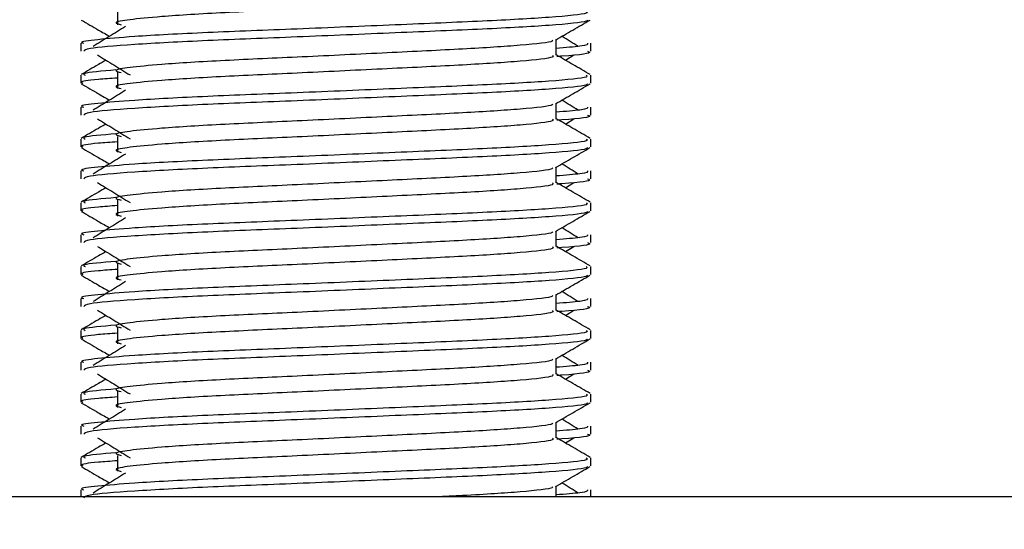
# Model space of a CAD drawing. Header units: millimetres. Extents: x 0 to 420, y 0 to 297.
# Tile 111 of 119: x 316.053 to 317.073, y 207.034 to 207.562. Entities that reach past the tile are written whole.
import ezdxf

# ---------------------------------------------------------------- set-up
doc = ezdxf.new("R2010")
doc.units = ezdxf.units.MM
doc.layers.add('QUOTE', color=174, linetype='Continuous')
doc.styles.add('SLDTEXTSTYLE3', font='TXT', dxfattribs={"width": 0.75})
doc.dimstyles.new('SLDDIMSTYLE0', dxfattribs={"dimtxt": 3, "dimasz": 3, "dimexe": 0, "dimexo": 0.0625, "dimgap": 0.75, "dimtad": 1, "dimlfac": 30.31081, "dimrnd": 1e-09, "dimzin": 12, "dimdsep": 46, "dimtxsty": 'SLDTEXTSTYLE3', "dimsah": 1, "dimcen": 0.09, "dimadec": 0, "dimazin": 3, "dimtfac": 1, "dimtdec": 3, "dimtofl": 0, "dimtmove": 0, "dimatfit": 3, "dimfxl": 0, "dimfrac": 2, "dimtolj": 1, "dimtzin": 12, "dimarcsym": 0})

# ---------------------------------------------------------------- blocks, each defined once
blk = doc.blocks.new('_D_2')
at = {"layer": 'QUOTE'}
for p, q in [((316.3185, 231.6829), (324.3392, 231.6829)), ((322.3392, 201.6903), (322.3392, 231.6829)), ((320.3455, 201.6903), (324.3392, 201.6903))]:
    blk.add_line(p, q, dxfattribs=at)
for points in [[(322.3392, 231.6829), (321.8392, 228.6829), (322.8392, 228.6829)], [(322.3392, 201.6903), (322.8392, 204.6903), (321.8392, 204.6903)]]:
    blk.add_solid(points, dxfattribs=at)
at = {"layer": 'QUOTE', "insert": (318.472, 211.6991), "char_height": 3, "attachment_point": 1, "rotation": 90, "style": 'SLDTEXTSTYLE3'}
blk.add_mtext('909,1', dxfattribs=at)

msp = doc.modelspace()

# ---------------------------------------------------------------- linework, layer by layer
at = {"color": 7, "linetype": 'Continuous', "lineweight": 25}
for p, q in [((316.15457, 207.57285), (316.15457, 207.55635)), ((316.11658, 207.53714), (316.11658, 207.52891)), ((316.60873, 207.52483), (316.60873, 207.54092)), ((316.64445, 207.52891), (316.64445, 207.53714)), ((316.61825, 207.51966), (316.62708, 207.52507)), ((316.11658, 207.50414), (316.11658, 207.49591)), ((316.15457, 207.50687), (316.15457, 207.49037)), ((316.64445, 207.49591), (316.64445, 207.50414)), ((316.60873, 207.45885), (316.60873, 207.47493)), ((316.11658, 207.47115), (316.11658, 207.46293)), ((316.64445, 207.46293), (316.64445, 207.47115)), ((316.61825, 207.45368), (316.62708, 207.45909)), ((316.11658, 207.43815), (316.11658, 207.42993)), ((316.15457, 207.44088), (316.15457, 207.42439)), ((316.64445, 207.42993), (316.64445, 207.43815)), ((316.11658, 207.40517), (316.11658, 207.39695)), ((316.60873, 207.39286), (316.60873, 207.40895)), ((316.64445, 207.39695), (316.64445, 207.40517)), ((316.61825, 207.3877), (316.62708, 207.39311)), ((316.11658, 207.37217), (316.11658, 207.36394)), ((316.15457, 207.3749), (316.15457, 207.3584)), ((316.64445, 207.36394), (316.64445, 207.37217)), ((316.60873, 207.32688), (316.60873, 207.34297)), ((316.11658, 207.33919), (316.11658, 207.33096)), ((316.64445, 207.33096), (316.64445, 207.33919)), ((316.61825, 207.32172), (316.62708, 207.32712)), ((316.11658, 207.30619), (316.11658, 207.29796)), ((316.15457, 207.30892), (316.15457, 207.29242)), ((316.64445, 207.29796), (316.64445, 207.30619)), ((316.11658, 207.2732), (316.11658, 207.26498)), ((316.60873, 207.2609), (316.60873, 207.27699)), ((316.64445, 207.26498), (316.64445, 207.2732)), ((316.61825, 207.25573), (316.62708, 207.26114)), ((316.11658, 207.2402), (316.11658, 207.23198)), ((316.15457, 207.24293), (316.15457, 207.22644)), ((316.64445, 207.23198), (316.64445, 207.2402)), ((316.60873, 207.19492), (316.60873, 207.211)), ((316.11658, 207.20722), (316.11658, 207.199)), ((316.64445, 207.199), (316.64445, 207.20722)), ((316.61825, 207.18975), (316.62708, 207.19516)), ((316.11658, 207.17422), (316.11658, 207.16599)), ((316.15457, 207.17695), (316.15457, 207.16045)), ((316.64445, 207.16599), (316.64445, 207.17422)), ((316.11658, 207.14124), (316.11658, 207.13301)), ((316.60873, 207.12893), (316.60873, 207.14502)), ((316.64445, 207.13301), (316.64445, 207.14124)), ((316.61825, 207.12377), (316.62708, 207.12918)), ((316.11658, 207.10824), (316.11658, 207.10001)), ((316.15457, 207.11097), (316.15457, 207.09447)), ((316.64445, 207.10001), (316.64445, 207.10824)), ((316.11658, 207.07526), (316.11658, 207.0679)), ((316.60873, 207.0679), (316.60873, 207.07904)), ((316.64445, 207.0679), (316.64445, 207.07526)), ((317.86513, 207.0679), (314.41752, 207.0679))]:
    msp.add_line(p, q, dxfattribs=at)
for points, knots in [([(316.60478, 207.59076), (316.60551, 207.59012), (316.60768, 207.58821), (316.57555, 207.58452), (316.51532, 207.58067), (316.43436, 207.57683), (316.34624, 207.57248), (316.26283, 207.56883), (316.20119, 207.56508), (316.16566, 207.5615), (316.14908, 207.55886), (316.15554, 207.55709), (316.15841, 207.5563)], [0, 0, 0, 0, 0.059132, 0.1771634, 0.2920638, 0.4068492, 0.5248979, 0.6384095, 0.7547738, 0.8442256, 0.9306466, 1, 1, 1, 1]), ([(316.63988, 207.57012), (316.6407, 207.56949), (316.64317, 207.56758), (316.60606, 207.5639), (316.53641, 207.56005), (316.44279, 207.55621), (316.34085, 207.55186), (316.24449, 207.54821), (316.17286, 207.54446), (316.13275, 207.54087), (316.11441, 207.53872), (316.11885, 207.53744), (316.11988, 207.53714)], [0, 0, 0, 0, 0.0610772, 0.1845123, 0.3046768, 0.4247211, 0.5481742, 0.6668878, 0.7885815, 0.8821287, 0.9725098, 1, 1, 1, 1]), ([(316.11721, 207.56123), (316.12318, 207.55777), (316.13291, 207.55214), (316.14264, 207.54651), (316.14641, 207.54433)], [0, 0, 0, 0, 0.6131696, 1, 1, 1, 1]), ([(316.64129, 207.56118), (316.64109, 207.56077), (316.64025, 207.55907), (316.60615, 207.55565), (316.5364, 207.5518), (316.44277, 207.54796), (316.34095, 207.54361), (316.24413, 207.53996), (316.16795, 207.53588), (316.12204, 207.53198), (316.1206, 207.52982), (316.12, 207.52891)], [0, 0, 0, 0, 0.0399117, 0.1661575, 0.2890582, 0.4118359, 0.5381002, 0.6595169, 0.7839817, 0.9096926, 1, 1, 1, 1]), ([(316.1631, 207.55455), (316.15747, 207.55111), (316.14623, 207.54422), (316.135, 207.53733), (316.12939, 207.53389)], [0, 0, 0, 0, 0.49999, 1, 1, 1, 1]), ([(316.60802, 207.5405), (316.61398, 207.54396), (316.62591, 207.55087), (316.63785, 207.55777), (316.64382, 207.56123)], [0, 0, 0, 0, 0.4999356, 1, 1, 1, 1]), ([(316.63164, 207.53389), (316.62603, 207.53733), (316.62036, 207.54081), (316.61468, 207.54429), (316.61462, 207.54433)], [0, 0, 0, 0, 0.9898318, 1, 1, 1, 1]), ([(316.60468, 207.54045), (316.60495, 207.54008), (316.60617, 207.53842), (316.5751, 207.53503), (316.51544, 207.53118), (316.43432, 207.52734), (316.34624, 207.52299), (316.26283, 207.51934), (316.20119, 207.51559), (316.16566, 207.51201), (316.14907, 207.50938), (316.15554, 207.5076), (316.15842, 207.5068)], [0, 0, 0, 0, 0.0351066, 0.1561349, 0.2739528, 0.3916527, 0.5126988, 0.6290926, 0.7484115, 0.8401345, 0.9287498, 1, 1, 1, 1]), ([(316.64115, 207.53714), (316.64129, 207.53615), (316.64154, 207.53449), (316.61826, 207.53267), (316.60873, 207.53193)], [0, 0, 0, 0, 0.5906829, 1, 1, 1, 1]), ([(316.13395, 207.52507), (316.13957, 207.52163), (316.15082, 207.51474), (316.16205, 207.50785), (316.16766, 207.50441)], [0, 0, 0, 0, 0.5000113, 1, 1, 1, 1]), ([(316.60478, 207.52478), (316.60551, 207.52414), (316.60768, 207.52222), (316.57555, 207.51854), (316.51532, 207.51469), (316.43436, 207.51085), (316.34624, 207.50649), (316.26283, 207.50284), (316.20119, 207.4991), (316.16566, 207.49552), (316.14908, 207.49288), (316.15554, 207.4911), (316.15841, 207.49031)], [0, 0, 0, 0, 0.059132, 0.1771634, 0.2920638, 0.4068492, 0.5248979, 0.6384095, 0.7547738, 0.8442256, 0.9306466, 1, 1, 1, 1]), ([(316.64395, 207.50479), (316.63798, 207.50825), (316.62624, 207.51504), (316.6145, 207.52183), (316.60873, 207.52517)], [0, 0, 0, 0, 0.50836813, 1, 1, 1, 1]), ([(316.64102, 207.52891), (316.64199, 207.5286), (316.64692, 207.52703), (316.63421, 207.52506), (316.61117, 207.52358), (316.60944, 207.52347)], [0, 0, 0, 0, 0.1837303, 0.9385556, 1, 1, 1, 1]), ([(316.14278, 207.51966), (316.14018, 207.51816), (316.13161, 207.5132), (316.12305, 207.50825), (316.11708, 207.50479)], [0, 0, 0, 0, 0.3033381, 1, 1, 1, 1]), ([(316.63988, 207.50414), (316.6407, 207.5035), (316.64317, 207.50159), (316.60606, 207.49792), (316.53641, 207.49407), (316.44279, 207.49023), (316.34085, 207.48587), (316.24449, 207.48222), (316.17286, 207.47848), (316.13275, 207.47489), (316.11441, 207.47273), (316.11885, 207.47145), (316.11988, 207.47115)], [0, 0, 0, 0, 0.0610772, 0.1845123, 0.3046768, 0.4247211, 0.5481742, 0.6668878, 0.7885815, 0.8821287, 0.9725098, 1, 1, 1, 1]), ([(316.1531, 207.50954), (316.13882, 207.50833), (316.11687, 207.50646), (316.12004, 207.50474), (316.12115, 207.50414)], [0, 0, 0, 0, 0.6510435, 1, 1, 1, 1]), ([(316.11721, 207.49525), (316.12318, 207.49179), (316.13291, 207.48616), (316.14264, 207.48052), (316.14641, 207.47834)], [0, 0, 0, 0, 0.6131696, 1, 1, 1, 1]), ([(316.15457, 207.50124), (316.14755, 207.50073), (316.12599, 207.49915), (316.1157, 207.49748), (316.11819, 207.4962), (316.11877, 207.49591)], [0, 0, 0, 0, 0.2705432, 0.831179, 1, 1, 1, 1]), ([(316.64129, 207.4952), (316.64109, 207.49479), (316.64025, 207.49309), (316.60615, 207.48967), (316.5364, 207.48582), (316.44277, 207.48198), (316.34095, 207.47762), (316.24413, 207.47398), (316.16795, 207.46989), (316.12204, 207.466), (316.1206, 207.46383), (316.12, 207.46293)], [0, 0, 0, 0, 0.0399117, 0.1661575, 0.2890582, 0.4118359, 0.5381002, 0.6595169, 0.7839817, 0.9096926, 1, 1, 1, 1]), ([(316.60802, 207.47452), (316.61398, 207.47798), (316.62591, 207.48488), (316.63785, 207.49179), (316.64382, 207.49525)], [0, 0, 0, 0, 0.49993563, 1, 1, 1, 1]), ([(316.1631, 207.48857), (316.15747, 207.48513), (316.14623, 207.47824), (316.135, 207.47135), (316.12939, 207.46791)], [0, 0, 0, 0, 0.49999, 1, 1, 1, 1]), ([(316.60468, 207.47447), (316.60495, 207.4741), (316.60617, 207.47244), (316.5751, 207.46904), (316.51544, 207.4652), (316.43432, 207.46136), (316.34624, 207.457), (316.26283, 207.45336), (316.20119, 207.44961), (316.16566, 207.44603), (316.14907, 207.44339), (316.15554, 207.44161), (316.15842, 207.44082)], [0, 0, 0, 0, 0.0351066, 0.1561349, 0.2739528, 0.3916527, 0.5126988, 0.6290926, 0.7484115, 0.8401345, 0.9287498, 1, 1, 1, 1]), ([(316.63164, 207.46791), (316.62603, 207.47135), (316.62036, 207.47483), (316.61468, 207.47831), (316.61462, 207.47834)], [0, 0, 0, 0, 0.9898318, 1, 1, 1, 1]), ([(316.64115, 207.47115), (316.64129, 207.47017), (316.64154, 207.4685), (316.61826, 207.46669), (316.60873, 207.46595)], [0, 0, 0, 0, 0.5906829, 1, 1, 1, 1]), ([(316.64102, 207.46293), (316.64199, 207.46262), (316.64692, 207.46104), (316.63421, 207.45907), (316.61117, 207.4576), (316.60944, 207.45749)], [0, 0, 0, 0, 0.1837303, 0.9385556, 1, 1, 1, 1]), ([(316.14278, 207.45368), (316.14018, 207.45218), (316.13161, 207.44722), (316.12305, 207.44226), (316.11708, 207.43881)], [0, 0, 0, 0, 0.30333814, 1, 1, 1, 1]), ([(316.13395, 207.45909), (316.13957, 207.45565), (316.15082, 207.44876), (316.16205, 207.44187), (316.16766, 207.43842)], [0, 0, 0, 0, 0.5000113, 1, 1, 1, 1]), ([(316.60478, 207.4588), (316.60551, 207.45816), (316.60768, 207.45624), (316.57555, 207.45255), (316.51532, 207.4487), (316.43436, 207.44486), (316.34624, 207.44051), (316.26283, 207.43686), (316.20119, 207.43311), (316.16566, 207.42953), (316.14908, 207.4269), (316.15554, 207.42512), (316.15841, 207.42433)], [0, 0, 0, 0, 0.059132, 0.1771634, 0.2920638, 0.4068492, 0.5248979, 0.6384095, 0.7547738, 0.8442256, 0.9306466, 1, 1, 1, 1]), ([(316.64395, 207.43881), (316.63798, 207.44226), (316.62624, 207.44906), (316.6145, 207.45585), (316.60873, 207.45919)], [0, 0, 0, 0, 0.5083681, 1, 1, 1, 1]), ([(316.1531, 207.44356), (316.13882, 207.44234), (316.11687, 207.44048), (316.12004, 207.43875), (316.12115, 207.43815)], [0, 0, 0, 0, 0.6510435, 1, 1, 1, 1]), ([(316.63988, 207.43815), (316.6407, 207.43752), (316.64317, 207.43561), (316.60606, 207.43193), (316.53641, 207.42808), (316.44279, 207.42425), (316.34085, 207.41989), (316.24449, 207.41624), (316.17286, 207.4125), (316.13275, 207.40891), (316.11441, 207.40675), (316.11885, 207.40547), (316.11988, 207.40517)], [0, 0, 0, 0, 0.0610772, 0.1845123, 0.3046768, 0.4247211, 0.5481742, 0.6668878, 0.7885815, 0.8821287, 0.9725098, 1, 1, 1, 1]), ([(316.15457, 207.43526), (316.14755, 207.43474), (316.12599, 207.43317), (316.1157, 207.43149), (316.11819, 207.43022), (316.11877, 207.42993)], [0, 0, 0, 0, 0.2705432, 0.831179, 1, 1, 1, 1]), ([(316.11721, 207.42926), (316.12318, 207.42581), (316.13291, 207.42018), (316.14264, 207.41454), (316.14641, 207.41236)], [0, 0, 0, 0, 0.6131696, 1, 1, 1, 1]), ([(316.64129, 207.42922), (316.64109, 207.42881), (316.64025, 207.4271), (316.60615, 207.42368), (316.5364, 207.41984), (316.44277, 207.416), (316.34095, 207.41164), (316.24413, 207.40799), (316.16795, 207.40391), (316.12204, 207.40002), (316.1206, 207.39785), (316.12, 207.39695)], [0, 0, 0, 0, 0.0399117, 0.1661575, 0.2890582, 0.4118359, 0.5381002, 0.6595169, 0.7839817, 0.9096926, 1, 1, 1, 1]), ([(316.1631, 207.42259), (316.15747, 207.41914), (316.14623, 207.41226), (316.135, 207.40537), (316.12939, 207.40192)], [0, 0, 0, 0, 0.49999, 1, 1, 1, 1]), ([(316.60802, 207.40854), (316.61398, 207.41199), (316.62591, 207.4189), (316.63785, 207.42581), (316.64382, 207.42926)], [0, 0, 0, 0, 0.4999356, 1, 1, 1, 1]), ([(316.63164, 207.40192), (316.62603, 207.40537), (316.62036, 207.40885), (316.61468, 207.41233), (316.61462, 207.41236)], [0, 0, 0, 0, 0.9898318, 1, 1, 1, 1]), ([(316.60468, 207.40849), (316.60495, 207.40811), (316.60617, 207.40646), (316.5751, 207.40306), (316.51544, 207.39922), (316.43432, 207.39538), (316.34624, 207.39102), (316.26283, 207.38737), (316.20119, 207.38363), (316.16566, 207.38004), (316.14907, 207.37741), (316.15554, 207.37563), (316.15842, 207.37484)], [0, 0, 0, 0, 0.0351066, 0.1561349, 0.2739528, 0.3916527, 0.5126988, 0.6290926, 0.7484115, 0.8401345, 0.9287498, 1, 1, 1, 1]), ([(316.64115, 207.40517), (316.64129, 207.40419), (316.64154, 207.40252), (316.61826, 207.40071), (316.60873, 207.39996)], [0, 0, 0, 0, 0.5906829, 1, 1, 1, 1]), ([(316.13395, 207.39311), (316.13957, 207.38966), (316.15082, 207.38277), (316.16205, 207.37589), (316.16766, 207.37244)], [0, 0, 0, 0, 0.5000113, 1, 1, 1, 1]), ([(316.60478, 207.39281), (316.60551, 207.39217), (316.60768, 207.39026), (316.57555, 207.38657), (316.51532, 207.38272), (316.43436, 207.37888), (316.34624, 207.37453), (316.26283, 207.37088), (316.20119, 207.36713), (316.16566, 207.36355), (316.14908, 207.36091), (316.15554, 207.35914), (316.15841, 207.35835)], [0, 0, 0, 0, 0.059132, 0.1771634, 0.2920638, 0.4068492, 0.5248979, 0.6384095, 0.7547738, 0.8442256, 0.9306466, 1, 1, 1, 1]), ([(316.64395, 207.37283), (316.63798, 207.37628), (316.62624, 207.38307), (316.6145, 207.38987), (316.60873, 207.39321)], [0, 0, 0, 0, 0.5083681, 1, 1, 1, 1]), ([(316.64102, 207.39695), (316.64199, 207.39664), (316.64692, 207.39506), (316.63421, 207.39309), (316.61117, 207.39161), (316.60944, 207.3915)], [0, 0, 0, 0, 0.1837303, 0.9385556, 1, 1, 1, 1]), ([(316.14278, 207.3877), (316.14018, 207.38619), (316.13161, 207.38124), (316.12305, 207.37628), (316.11708, 207.37283)], [0, 0, 0, 0, 0.3033381, 1, 1, 1, 1]), ([(316.63988, 207.37217), (316.6407, 207.37154), (316.64317, 207.36963), (316.60606, 207.36595), (316.53641, 207.3621), (316.44279, 207.35826), (316.34085, 207.35391), (316.24449, 207.35026), (316.17286, 207.34651), (316.13275, 207.34293), (316.11441, 207.34077), (316.11885, 207.33949), (316.11988, 207.33919)], [0, 0, 0, 0, 0.0610772, 0.1845123, 0.3046768, 0.4247211, 0.5481742, 0.6668878, 0.7885815, 0.8821287, 0.9725098, 1, 1, 1, 1]), ([(316.1531, 207.37758), (316.13882, 207.37636), (316.11687, 207.37449), (316.12004, 207.37277), (316.12115, 207.37217)], [0, 0, 0, 0, 0.6510435, 1, 1, 1, 1]), ([(316.11721, 207.36328), (316.12318, 207.35983), (316.13291, 207.35419), (316.14264, 207.34856), (316.14641, 207.34638)], [0, 0, 0, 0, 0.6131696, 1, 1, 1, 1]), ([(316.15457, 207.36927), (316.14755, 207.36876), (316.12599, 207.36718), (316.1157, 207.36551), (316.11819, 207.36424), (316.11877, 207.36394)], [0, 0, 0, 0, 0.2705432, 0.831179, 1, 1, 1, 1]), ([(316.64129, 207.36323), (316.64109, 207.36282), (316.64025, 207.36112), (316.60615, 207.3577), (316.5364, 207.35385), (316.44277, 207.35001), (316.34095, 207.34566), (316.24413, 207.34201), (316.16795, 207.33793), (316.12204, 207.33403), (316.1206, 207.33187), (316.12, 207.33096)], [0, 0, 0, 0, 0.0399117, 0.1661575, 0.2890582, 0.4118359, 0.5381002, 0.6595169, 0.7839817, 0.9096926, 1, 1, 1, 1]), ([(316.60802, 207.34256), (316.61398, 207.34601), (316.62591, 207.35292), (316.63785, 207.35983), (316.64382, 207.36328)], [0, 0, 0, 0, 0.4999356, 1, 1, 1, 1]), ([(316.1631, 207.3566), (316.15747, 207.35316), (316.14623, 207.34627), (316.135, 207.33938), (316.12939, 207.33594)], [0, 0, 0, 0, 0.49999, 1, 1, 1, 1]), ([(316.60468, 207.3425), (316.60495, 207.34213), (316.60617, 207.34047), (316.5751, 207.33708), (316.51544, 207.33324), (316.43432, 207.32939), (316.34624, 207.32504), (316.26283, 207.32139), (316.20119, 207.31764), (316.16566, 207.31406), (316.14907, 207.31143), (316.15554, 207.30965), (316.15842, 207.30885)], [0, 0, 0, 0, 0.0351066, 0.1561349, 0.2739528, 0.3916527, 0.5126988, 0.6290926, 0.7484115, 0.8401345, 0.9287498, 1, 1, 1, 1]), ([(316.63164, 207.33594), (316.62603, 207.33938), (316.62036, 207.34286), (316.61468, 207.34634), (316.61462, 207.34638)], [0, 0, 0, 0, 0.9898318, 1, 1, 1, 1]), ([(316.64115, 207.33919), (316.64129, 207.3382), (316.64154, 207.33654), (316.61826, 207.33472), (316.60873, 207.33398)], [0, 0, 0, 0, 0.5906829, 1, 1, 1, 1]), ([(316.64102, 207.33096), (316.64199, 207.33065), (316.64692, 207.32908), (316.63421, 207.32711), (316.61117, 207.32563), (316.60944, 207.32552)], [0, 0, 0, 0, 0.1837303, 0.9385556, 1, 1, 1, 1]), ([(316.14278, 207.32172), (316.14018, 207.32021), (316.13161, 207.31525), (316.12305, 207.3103), (316.11708, 207.30685)], [0, 0, 0, 0, 0.3033381, 1, 1, 1, 1]), ([(316.13395, 207.32712), (316.13957, 207.32368), (316.15082, 207.31679), (316.16205, 207.3099), (316.16766, 207.30646)], [0, 0, 0, 0, 0.5000113, 1, 1, 1, 1]), ([(316.60478, 207.32683), (316.60551, 207.32619), (316.60768, 207.32427), (316.57555, 207.32059), (316.51532, 207.31674), (316.43436, 207.3129), (316.34624, 207.30854), (316.26283, 207.30489), (316.20119, 207.30115), (316.16566, 207.29757), (316.14908, 207.29493), (316.15554, 207.29315), (316.15841, 207.29236)], [0, 0, 0, 0, 0.059132, 0.1771634, 0.2920638, 0.4068492, 0.5248979, 0.6384095, 0.7547738, 0.8442256, 0.9306466, 1, 1, 1, 1]), ([(316.64395, 207.30685), (316.63798, 207.3103), (316.62624, 207.31709), (316.6145, 207.32388), (316.60873, 207.32722)], [0, 0, 0, 0, 0.5083681, 1, 1, 1, 1]), ([(316.1531, 207.31159), (316.13882, 207.31038), (316.11687, 207.30851), (316.12004, 207.30679), (316.12115, 207.30619)], [0, 0, 0, 0, 0.6510435, 1, 1, 1, 1]), ([(316.63988, 207.30619), (316.6407, 207.30556), (316.64317, 207.30365), (316.60606, 207.29997), (316.53641, 207.29612), (316.44279, 207.29228), (316.34085, 207.28792), (316.24449, 207.28427), (316.17286, 207.28053), (316.13275, 207.27694), (316.11441, 207.27478), (316.11885, 207.2735), (316.11988, 207.2732)], [0, 0, 0, 0, 0.0610772, 0.1845123, 0.3046768, 0.4247211, 0.5481742, 0.6668878, 0.7885815, 0.8821287, 0.9725098, 1, 1, 1, 1]), ([(316.15457, 207.30329), (316.14755, 207.30278), (316.12599, 207.3012), (316.1157, 207.29953), (316.11819, 207.29825), (316.11877, 207.29796)], [0, 0, 0, 0, 0.2705432, 0.831179, 1, 1, 1, 1]), ([(316.11721, 207.2973), (316.12318, 207.29384), (316.13291, 207.28821), (316.14264, 207.28258), (316.14641, 207.2804)], [0, 0, 0, 0, 0.6131696, 1, 1, 1, 1]), ([(316.64129, 207.29725), (316.64109, 207.29684), (316.64025, 207.29514), (316.60615, 207.29172), (316.5364, 207.28787), (316.44277, 207.28403), (316.34095, 207.27967), (316.24413, 207.27603), (316.16795, 207.27194), (316.12204, 207.26805), (316.1206, 207.26589), (316.12, 207.26498)], [0, 0, 0, 0, 0.03991172, 0.16615754, 0.28905819, 0.41183595, 0.53810024, 0.65951695, 0.7839817, 0.90969264, 1, 1, 1, 1]), ([(316.1631, 207.29062), (316.15747, 207.28718), (316.14623, 207.28029), (316.135, 207.2734), (316.12939, 207.26996)], [0, 0, 0, 0, 0.49999, 1, 1, 1, 1]), ([(316.60802, 207.27657), (316.61398, 207.28003), (316.62591, 207.28694), (316.63785, 207.29384), (316.64382, 207.2973)], [0, 0, 0, 0, 0.4999356, 1, 1, 1, 1]), ([(316.63164, 207.26996), (316.62603, 207.2734), (316.62036, 207.27688), (316.61468, 207.28036), (316.61462, 207.2804)], [0, 0, 0, 0, 0.9898318, 1, 1, 1, 1]), ([(316.60468, 207.27652), (316.60495, 207.27615), (316.60617, 207.27449), (316.5751, 207.27109), (316.51544, 207.26725), (316.43432, 207.26341), (316.34624, 207.25906), (316.26283, 207.25541), (316.20119, 207.25166), (316.16566, 207.24808), (316.14907, 207.24544), (316.15554, 207.24366), (316.15842, 207.24287)], [0, 0, 0, 0, 0.0351066, 0.1561349, 0.2739528, 0.3916527, 0.5126988, 0.6290926, 0.7484115, 0.8401345, 0.9287498, 1, 1, 1, 1]), ([(316.64115, 207.2732), (316.64129, 207.27222), (316.64154, 207.27055), (316.61826, 207.26874), (316.60873, 207.268)], [0, 0, 0, 0, 0.5906829, 1, 1, 1, 1]), ([(316.13395, 207.26114), (316.13957, 207.2577), (316.15082, 207.25081), (316.16205, 207.24392), (316.16766, 207.24048)], [0, 0, 0, 0, 0.5000113, 1, 1, 1, 1]), ([(316.60478, 207.26085), (316.60551, 207.26021), (316.60768, 207.25829), (316.57555, 207.25461), (316.51532, 207.25075), (316.43436, 207.24692), (316.34624, 207.24256), (316.26283, 207.23891), (316.20119, 207.23516), (316.16566, 207.23158), (316.14908, 207.22895), (316.15554, 207.22717), (316.15841, 207.22638)], [0, 0, 0, 0, 0.059132, 0.1771634, 0.2920638, 0.4068492, 0.5248979, 0.6384095, 0.7547738, 0.8442256, 0.9306466, 1, 1, 1, 1]), ([(316.64395, 207.24086), (316.63798, 207.24431), (316.62624, 207.25111), (316.6145, 207.2579), (316.60873, 207.26124)], [0, 0, 0, 0, 0.5083681, 1, 1, 1, 1]), ([(316.64102, 207.26498), (316.64199, 207.26467), (316.64692, 207.26309), (316.63421, 207.26112), (316.61117, 207.25965), (316.60944, 207.25954)], [0, 0, 0, 0, 0.1837303, 0.9385556, 1, 1, 1, 1]), ([(316.14278, 207.25573), (316.14018, 207.25423), (316.13161, 207.24927), (316.12305, 207.24431), (316.11708, 207.24086)], [0, 0, 0, 0, 0.3033381, 1, 1, 1, 1]), ([(316.63988, 207.2402), (316.6407, 207.23957), (316.64317, 207.23766), (316.60606, 207.23399), (316.53641, 207.23014), (316.44279, 207.2263), (316.34085, 207.22194), (316.24449, 207.21829), (316.17286, 207.21455), (316.13275, 207.21096), (316.11441, 207.2088), (316.11885, 207.20752), (316.11988, 207.20722)], [0, 0, 0, 0, 0.0610772, 0.1845123, 0.3046768, 0.4247211, 0.5481742, 0.6668878, 0.7885815, 0.8821287, 0.9725098, 1, 1, 1, 1]), ([(316.1531, 207.24561), (316.13882, 207.24439), (316.11687, 207.24253), (316.12004, 207.24081), (316.12115, 207.2402)], [0, 0, 0, 0, 0.6510435, 1, 1, 1, 1]), ([(316.11721, 207.23131), (316.12318, 207.22786), (316.13291, 207.22223), (316.14264, 207.21659), (316.14641, 207.21441)], [0, 0, 0, 0, 0.6131696, 1, 1, 1, 1]), ([(316.15457, 207.23731), (316.14755, 207.2368), (316.12599, 207.23522), (316.1157, 207.23354), (316.11819, 207.23227), (316.11877, 207.23198)], [0, 0, 0, 0, 0.2705432, 0.831179, 1, 1, 1, 1]), ([(316.64129, 207.23127), (316.64109, 207.23086), (316.64025, 207.22916), (316.60615, 207.22574), (316.5364, 207.22189), (316.44277, 207.21805), (316.34095, 207.21369), (316.24413, 207.21004), (316.16795, 207.20596), (316.12204, 207.20207), (316.1206, 207.1999), (316.12, 207.199)], [0, 0, 0, 0, 0.0399117, 0.1661575, 0.2890582, 0.4118359, 0.5381002, 0.6595169, 0.7839817, 0.9096926, 1, 1, 1, 1]), ([(316.60802, 207.21059), (316.61398, 207.21404), (316.62591, 207.22095), (316.63785, 207.22786), (316.64382, 207.23131)], [0, 0, 0, 0, 0.4999356, 1, 1, 1, 1]), ([(316.1631, 207.22464), (316.15747, 207.22119), (316.14623, 207.21431), (316.135, 207.20742), (316.12939, 207.20397)], [0, 0, 0, 0, 0.49999, 1, 1, 1, 1]), ([(316.60468, 207.21054), (316.60495, 207.21016), (316.60617, 207.20851), (316.5751, 207.20511), (316.51544, 207.20127), (316.43432, 207.19743), (316.34624, 207.19307), (316.26283, 207.18942), (316.20119, 207.18568), (316.16566, 207.1821), (316.14907, 207.17946), (316.15554, 207.17768), (316.15842, 207.17689)], [0, 0, 0, 0, 0.0351066, 0.1561349, 0.2739528, 0.3916527, 0.5126988, 0.6290926, 0.7484115, 0.8401345, 0.9287498, 1, 1, 1, 1]), ([(316.63164, 207.20397), (316.62603, 207.20742), (316.62036, 207.2109), (316.61468, 207.21438), (316.61462, 207.21441)], [0, 0, 0, 0, 0.9898318, 1, 1, 1, 1]), ([(316.64115, 207.20722), (316.64129, 207.20624), (316.64154, 207.20457), (316.61826, 207.20276), (316.60873, 207.20202)], [0, 0, 0, 0, 0.5906829, 1, 1, 1, 1]), ([(316.64102, 207.199), (316.64199, 207.19869), (316.64692, 207.19711), (316.63421, 207.19514), (316.61117, 207.19366), (316.60944, 207.19355)], [0, 0, 0, 0, 0.1837303, 0.9385556, 1, 1, 1, 1]), ([(316.14278, 207.18975), (316.14018, 207.18825), (316.13161, 207.18329), (316.12305, 207.17833), (316.11708, 207.17488)], [0, 0, 0, 0, 0.3033381, 1, 1, 1, 1]), ([(316.13395, 207.19516), (316.13957, 207.19171), (316.15082, 207.18483), (316.16205, 207.17794), (316.16766, 207.17449)], [0, 0, 0, 0, 0.5000113, 1, 1, 1, 1]), ([(316.60478, 207.19487), (316.60551, 207.19423), (316.60768, 207.19231), (316.57555, 207.18862), (316.51532, 207.18477), (316.43436, 207.18093), (316.34624, 207.17658), (316.26283, 207.17293), (316.20119, 207.16918), (316.16566, 207.1656), (316.14908, 207.16297), (316.15554, 207.16119), (316.15841, 207.1604)], [0, 0, 0, 0, 0.059132, 0.1771634, 0.2920638, 0.4068492, 0.5248979, 0.6384095, 0.7547738, 0.8442256, 0.9306466, 1, 1, 1, 1]), ([(316.64395, 207.17488), (316.63798, 207.17833), (316.62624, 207.18512), (316.6145, 207.19192), (316.60873, 207.19526)], [0, 0, 0, 0, 0.5083681, 1, 1, 1, 1]), ([(316.1531, 207.17963), (316.13882, 207.17841), (316.11687, 207.17654), (316.12004, 207.17482), (316.12115, 207.17422)], [0, 0, 0, 0, 0.6510435, 1, 1, 1, 1]), ([(316.63988, 207.17422), (316.6407, 207.17359), (316.64317, 207.17168), (316.60606, 207.168), (316.53641, 207.16415), (316.44279, 207.16031), (316.34085, 207.15596), (316.24449, 207.15231), (316.17286, 207.14856), (316.13275, 207.14498), (316.11441, 207.14282), (316.11885, 207.14154), (316.11988, 207.14124)], [0, 0, 0, 0, 0.0610772, 0.1845123, 0.3046768, 0.4247211, 0.5481742, 0.6668878, 0.7885815, 0.8821287, 0.9725098, 1, 1, 1, 1]), ([(316.15457, 207.17133), (316.14755, 207.17081), (316.12599, 207.16923), (316.1157, 207.16756), (316.11819, 207.16629), (316.11877, 207.16599)], [0, 0, 0, 0, 0.2705432, 0.831179, 1, 1, 1, 1]), ([(316.11721, 207.16533), (316.12318, 207.16188), (316.13291, 207.15624), (316.14264, 207.15061), (316.14641, 207.14843)], [0, 0, 0, 0, 0.6131696, 1, 1, 1, 1]), ([(316.64129, 207.16529), (316.64109, 207.16488), (316.64025, 207.16317), (316.60615, 207.15975), (316.5364, 207.1559), (316.44277, 207.15206), (316.34095, 207.14771), (316.24413, 207.14406), (316.16795, 207.13998), (316.12204, 207.13608), (316.1206, 207.13392), (316.12, 207.13301)], [0, 0, 0, 0, 0.03991172, 0.16615754, 0.28905819, 0.41183595, 0.53810024, 0.65951695, 0.7839817, 0.90969264, 1, 1, 1, 1]), ([(316.1631, 207.15865), (316.15747, 207.15521), (316.14623, 207.14832), (316.135, 207.14144), (316.12939, 207.13799)], [0, 0, 0, 0, 0.49999, 1, 1, 1, 1]), ([(316.60802, 207.14461), (316.61398, 207.14806), (316.62591, 207.15497), (316.63785, 207.16188), (316.64382, 207.16533)], [0, 0, 0, 0, 0.4999356, 1, 1, 1, 1]), ([(316.63164, 207.13799), (316.62603, 207.14144), (316.62036, 207.14491), (316.61468, 207.14839), (316.61462, 207.14843)], [0, 0, 0, 0, 0.9898318, 1, 1, 1, 1]), ([(316.60468, 207.14455), (316.60495, 207.14418), (316.60617, 207.14252), (316.5751, 207.13913), (316.51544, 207.13529), (316.43432, 207.13144), (316.34624, 207.12709), (316.26283, 207.12344), (316.20119, 207.11969), (316.16566, 207.11611), (316.14907, 207.11348), (316.15554, 207.1117), (316.15842, 207.11091)], [0, 0, 0, 0, 0.0351066, 0.1561349, 0.2739528, 0.3916527, 0.5126988, 0.6290926, 0.7484115, 0.8401345, 0.9287498, 1, 1, 1, 1]), ([(316.64115, 207.14124), (316.64129, 207.14025), (316.64154, 207.13859), (316.61826, 207.13677), (316.60873, 207.13603)], [0, 0, 0, 0, 0.5906829, 1, 1, 1, 1]), ([(316.13395, 207.12918), (316.13957, 207.12573), (316.15082, 207.11884), (316.16205, 207.11195), (316.16766, 207.10851)], [0, 0, 0, 0, 0.5000113, 1, 1, 1, 1]), ([(316.60478, 207.12888), (316.60551, 207.12824), (316.60768, 207.12632), (316.57555, 207.12264), (316.51532, 207.11879), (316.43436, 207.11495), (316.34624, 207.11059), (316.26283, 207.10694), (316.20119, 207.1032), (316.16566, 207.09962), (316.14908, 207.09698), (316.15554, 207.09521), (316.15841, 207.09441)], [0, 0, 0, 0, 0.059132, 0.1771634, 0.2920638, 0.4068492, 0.5248979, 0.6384095, 0.7547738, 0.8442256, 0.9306466, 1, 1, 1, 1]), ([(316.64395, 207.1089), (316.63798, 207.11235), (316.62624, 207.11914), (316.6145, 207.12593), (316.60873, 207.12928)], [0, 0, 0, 0, 0.5083681, 1, 1, 1, 1]), ([(316.64102, 207.13301), (316.64199, 207.13271), (316.64692, 207.13113), (316.63421, 207.12916), (316.61117, 207.12768), (316.60944, 207.12757)], [0, 0, 0, 0, 0.1837303, 0.9385556, 1, 1, 1, 1]), ([(316.14278, 207.12377), (316.14018, 207.12226), (316.13161, 207.1173), (316.12305, 207.11235), (316.11708, 207.1089)], [0, 0, 0, 0, 0.30333814, 1, 1, 1, 1]), ([(316.63988, 207.10824), (316.6407, 207.10761), (316.64317, 207.1057), (316.60606, 207.10202), (316.53641, 207.09817), (316.44279, 207.09433), (316.34085, 207.08997), (316.24449, 207.08632), (316.17286, 207.08258), (316.13275, 207.07899), (316.11441, 207.07684), (316.11885, 207.07555), (316.11988, 207.07526)], [0, 0, 0, 0, 0.0610772, 0.1845123, 0.3046768, 0.4247211, 0.5481742, 0.6668878, 0.7885815, 0.8821287, 0.9725098, 1, 1, 1, 1]), ([(316.1531, 207.11364), (316.13882, 207.11243), (316.11687, 207.11056), (316.12004, 207.10884), (316.12115, 207.10824)], [0, 0, 0, 0, 0.6510435, 1, 1, 1, 1]), ([(316.11721, 207.09935), (316.12318, 207.09589), (316.13291, 207.09026), (316.14264, 207.08463), (316.14641, 207.08245)], [0, 0, 0, 0, 0.6131696, 1, 1, 1, 1]), ([(316.15457, 207.10534), (316.14755, 207.10483), (316.12599, 207.10325), (316.1157, 207.10158), (316.11819, 207.10031), (316.11877, 207.10001)], [0, 0, 0, 0, 0.2705432, 0.831179, 1, 1, 1, 1]), ([(316.64129, 207.0993), (316.64109, 207.09889), (316.64025, 207.09719), (316.60615, 207.09377), (316.5364, 207.08992), (316.44277, 207.08608), (316.34095, 207.08173), (316.24413, 207.07808), (316.16795, 207.07399), (316.12204, 207.0701), (316.1206, 207.06794), (316.12, 207.06703)], [0, 0, 0, 0, 0.0399117, 0.1661575, 0.2890582, 0.4118359, 0.5381002, 0.6595169, 0.7839817, 0.9096926, 1, 1, 1, 1]), ([(316.60802, 207.07862), (316.61398, 207.08208), (316.62591, 207.08899), (316.63785, 207.09589), (316.64382, 207.09935)], [0, 0, 0, 0, 0.4999356, 1, 1, 1, 1]), ([(316.1631, 207.09267), (316.15747, 207.08923), (316.14623, 207.08234), (316.135, 207.07545), (316.12939, 207.07201)], [0, 0, 0, 0, 0.49999, 1, 1, 1, 1]), ([(316.60468, 207.07857), (316.60496, 207.0782), (316.60621, 207.07654), (316.57443, 207.07314), (316.52974, 207.07014), (316.49339, 207.06837), (316.48377, 207.0679)], [0, 0, 0, 0, 0.1109658, 0.4935152, 0.8659168, 1, 1, 1, 1]), ([(316.64115, 207.07526), (316.64129, 207.07427), (316.64154, 207.0726), (316.61826, 207.07079), (316.60873, 207.07005)], [0, 0, 0, 0, 0.5906829, 1, 1, 1, 1]), ([(316.63164, 207.07201), (316.62603, 207.07545), (316.62036, 207.07893), (316.61468, 207.08241), (316.61462, 207.08245)], [0, 0, 0, 0, 0.9898318, 1, 1, 1, 1])]:
    msp.add_open_spline(points, degree=3, knots=knots, dxfattribs=at)

# ---------------------------------------------------------------- dimensions: what is measured, and where the dimension line sits
at = {"layer": 'QUOTE'}
dim = msp.add_linear_dim(base=(322.33917, 231.68288), p1=(318.34555, 201.69028), p2=(314.31854, 231.68288), angle=90, dimstyle='SLDDIMSTYLE0', dxfattribs=at)
dim.commit()
dim.dimension.update_dxf_attribs({"geometry": '_D_2', "text_midpoint": (322.33917, 216.68658), "dimtype": 160})

doc.saveas('drawing.dxf')
